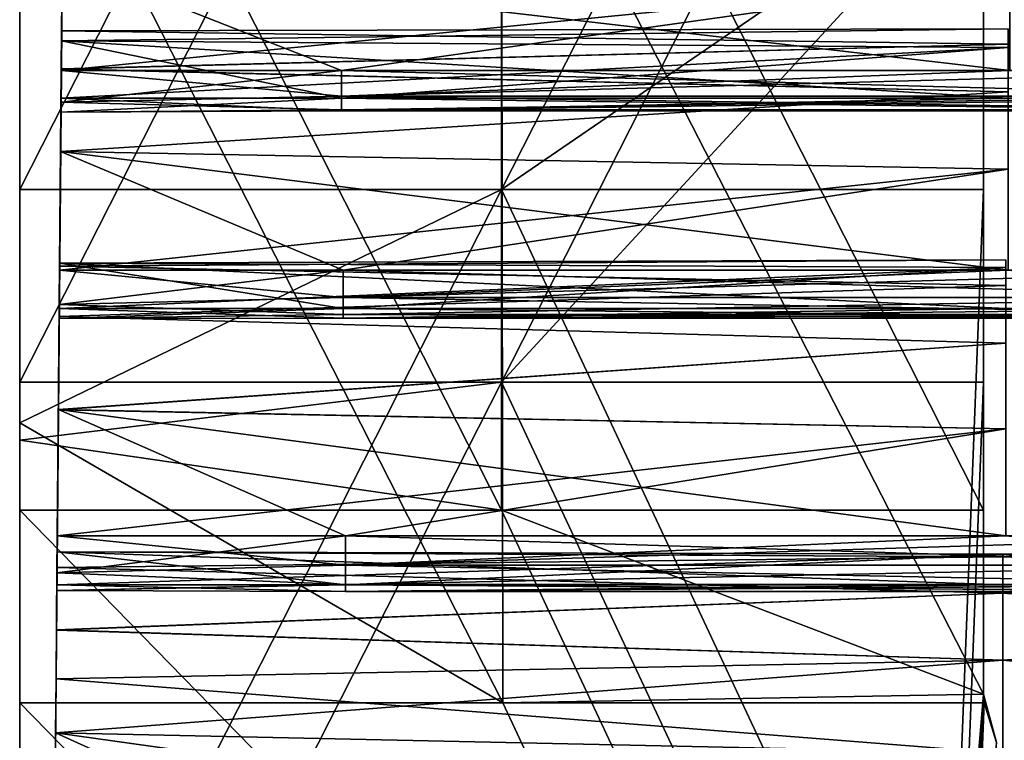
# Model space of a CAD drawing. Header units: millimetres. Extents: x -125 to 125, y -5 to 106.
# Tile 24 of 206: x -125 to -114.79, y 42.52 to 50. Entities that reach past the tile are written whole.
import ezdxf

# ---------------------------------------------------------------- set-up
doc = ezdxf.new("R2010")
doc.units = ezdxf.units.MM
doc.header["$LTSCALE"] = 65.185185
for name, color, linetype in [('106', 7, 'CONTINUOUS'), ('114', 7, 'CONTINUOUS'), ('115', 7, 'CONTINUOUS'), ('116', 7, 'CONTINUOUS'), ('117', 7, 'CONTINUOUS'), ('118', 7, 'CONTINUOUS'), ('119', 7, 'CONTINUOUS'), ('120', 7, 'CONTINUOUS'), ('128', 7, 'CONTINUOUS'), ('129', 7, 'CONTINUOUS'), ('130', 7, 'CONTINUOUS'), ('131', 7, 'CONTINUOUS'), ('132', 7, 'CONTINUOUS'), ('133', 7, 'CONTINUOUS'), ('134', 7, 'CONTINUOUS'), ('240', 7, 'CONTINUOUS'), ('244', 7, 'CONTINUOUS'), ('248', 7, 'CONTINUOUS'), ('250', 7, 'CONTINUOUS'), ('254', 7, 'CONTINUOUS'), ('272', 7, 'CONTINUOUS'), ('273', 7, 'CONTINUOUS'), ('274', 7, 'CONTINUOUS'), ('279', 7, 'CONTINUOUS')]:
    doc.layers.add(name, color=color, linetype=linetype)

msp = doc.modelspace()

# ---------------------------------------------------------------- linework, layer by layer
at = {"layer": '106', "linetype": 'CONTINUOUS'}
for points in [[(-124.538, 52.937, 0.794), (-124.623, 43.16, 4.798), (-124.542, 52.44, 2.299), (-124.538, 52.937, 0.794)], [(-124.538, 52.937, -0.791), (-124.623, 43.16, 4.798), (-124.538, 52.937, 0.794), (-124.538, 52.937, -0.791)], [(-124.542, 52.44, -2.298), (-124.623, 43.16, 4.798), (-124.538, 52.937, -0.791), (-124.542, 52.44, -2.298)], [(-124.544, 52.272, 6.29), (-124.623, 43.16, 14.393), (-124.541, 52.641, 7.834), (-124.544, 52.272, 6.29)], [(-124.541, 52.641, 7.834), (-124.623, 43.16, 14.393), (-124.542, 52.507, 9.413), (-124.541, 52.641, 7.834)], [(-124.541, 52.64, -7.83), (-124.623, 43.16, -4.797), (-124.544, 52.272, -6.289), (-124.541, 52.64, -7.83)], [(-124.542, 52.508, -9.41), (-124.623, 43.16, -4.797), (-124.541, 52.64, -7.83), (-124.542, 52.508, -9.41)], [(-124.547, 51.886, -10.87), (-124.623, 43.16, -4.797), (-124.542, 52.508, -9.41), (-124.547, 51.886, -10.87)], [(-124.542, 52.507, 9.413), (-124.623, 43.16, 14.393), (-124.547, 51.886, 10.871), (-124.542, 52.507, 9.413)], [(-124.542, 52.44, 2.299), (-124.623, 43.16, 4.798), (-124.551, 51.498, 3.573), (-124.542, 52.44, 2.299)], [(-124.551, 51.498, -3.573), (-124.623, 43.16, 4.798), (-124.542, 52.44, -2.298), (-124.551, 51.498, -3.573)], [(-124.544, 52.272, -6.289), (-124.623, 43.16, -4.797), (-124.551, 51.44, -4.941), (-124.544, 52.272, -6.289)], [(-124.551, 51.44, 4.941), (-124.623, 43.16, 14.393), (-124.544, 52.272, 6.29), (-124.551, 51.44, 4.941)], [(-124.556, 50.84, -12.061), (-124.623, 43.16, -4.797), (-124.547, 51.886, -10.87), (-124.556, 50.84, -12.061)], [(-124.547, 51.886, 10.871), (-124.623, 43.16, 14.393), (-124.556, 50.84, 12.061), (-124.547, 51.886, 10.871)], [(-124.55, 51.62, -16.399), (-124.623, 43.16, -14.392), (-124.552, 51.383, -14.832), (-124.55, 51.62, -16.399)], [(-124.552, 51.355, -17.962), (-124.623, 43.16, -14.392), (-124.55, 51.62, -16.399), (-124.552, 51.355, -17.962)], [(-124.55, 51.62, 16.403), (-124.623, 43.16, 23.988), (-124.552, 51.354, 17.965), (-124.55, 51.62, 16.403)], [(-124.552, 51.383, 14.833), (-124.623, 43.16, 23.988), (-124.55, 51.62, 16.403), (-124.552, 51.383, 14.833)], [(-124.551, 51.498, 3.573), (-124.623, 43.16, 4.798), (-124.553, 51.24, 3.998), (-124.551, 51.498, 3.573)], [(-124.553, 51.24, -3.998), (-124.623, 43.16, 4.798), (-124.551, 51.498, -3.573), (-124.553, 51.24, -3.998)], [(-124.623, 43.16, 4.798), (-124.623, 43.16, 14.393), (-124.551, 51.44, 4.941), (-124.623, 43.16, 4.798)], [(-124.551, 51.44, -4.941), (-124.623, 43.16, -4.797), (-124.553, 51.219, -4.495), (-124.551, 51.44, -4.941)], [(-124.553, 51.219, 4.495), (-124.623, 43.16, 4.798), (-124.551, 51.44, 4.941), (-124.553, 51.219, 4.495)], [(-124.552, 51.383, -14.832), (-124.623, 43.16, -14.392), (-124.558, 50.668, -13.419), (-124.552, 51.383, -14.832)], [(-124.623, 43.16, 14.393), (-124.623, 43.16, 23.988), (-124.552, 51.383, 14.833), (-124.623, 43.16, 14.393)], [(-124.558, 50.668, 13.419), (-124.623, 43.16, 14.393), (-124.552, 51.383, 14.833), (-124.558, 50.668, 13.419)], [(-124.558, 50.613, -19.365), (-124.623, 43.16, -14.392), (-124.552, 51.355, -17.962), (-124.558, 50.613, -19.365)], [(-124.552, 51.354, 17.965), (-124.623, 43.16, 23.988), (-124.558, 50.613, 19.366), (-124.552, 51.354, 17.965)], [(-124.553, 51.219, -4.495), (-124.623, 43.16, 4.798), (-124.553, 51.24, -3.998), (-124.553, 51.219, -4.495)], [(-124.553, 51.24, 3.998), (-124.623, 43.16, 4.798), (-124.553, 51.219, 4.495), (-124.553, 51.24, 3.998)], [(-124.623, 43.16, -4.797), (-124.623, 43.16, 4.798), (-124.553, 51.219, -4.495), (-124.623, 43.16, -4.797)], [(-124.559, 50.547, -12.463), (-124.623, 43.16, -4.797), (-124.556, 50.84, -12.061), (-124.559, 50.547, -12.463)], [(-124.556, 50.84, 12.061), (-124.623, 43.16, 14.393), (-124.559, 50.547, 12.463), (-124.556, 50.84, 12.061)], [(-124.623, 43.16, -14.392), (-124.623, 43.16, -4.797), (-124.558, 50.668, -13.419), (-124.623, 43.16, -14.392)], [(-124.558, 50.668, -13.419), (-124.623, 43.16, -4.797), (-124.559, 50.485, -12.956), (-124.558, 50.668, -13.419)], [(-124.559, 50.485, 12.956), (-124.623, 43.16, 14.393), (-124.558, 50.668, 13.419), (-124.559, 50.485, 12.956)], [(-124.568, 49.471, -20.463), (-124.623, 43.16, -14.392), (-124.558, 50.613, -19.365), (-124.568, 49.471, -20.463)], [(-124.558, 50.613, 19.366), (-124.623, 43.16, 23.988), (-124.568, 49.471, 20.463), (-124.558, 50.613, 19.366)], [(-124.559, 50.485, -12.956), (-124.623, 43.16, -4.797), (-124.559, 50.547, -12.463), (-124.559, 50.485, -12.956)], [(-124.559, 50.547, 12.463), (-124.623, 43.16, 14.393), (-124.559, 50.485, 12.956), (-124.559, 50.547, 12.463)], [(-124.568, 49.489, -26.387), (-124.623, 43.16, -23.987), (-124.565, 49.884, -24.852), (-124.568, 49.489, -26.387)], [(-124.565, 49.884, -24.852), (-124.623, 43.16, -23.987), (-124.566, 49.779, -23.271), (-124.565, 49.884, -24.852)], [(-124.565, 49.884, 24.855), (-124.623, 43.16, 33.582), (-124.589, 47.045, 29.069), (-124.565, 49.884, 24.855)], [(-124.566, 49.779, 23.272), (-124.623, 43.16, 23.988), (-124.565, 49.884, 24.855), (-124.566, 49.779, 23.272)], [(-124.623, 43.16, 23.988), (-124.623, 43.16, 33.582), (-124.565, 49.884, 24.855), (-124.623, 43.16, 23.988)], [(-124.568, 49.487, 26.39), (-124.565, 49.884, 24.855), (-124.589, 47.045, 29.069), (-124.568, 49.487, 26.39)], [(-124.623, 43.16, -23.987), (-124.623, 43.16, -14.392), (-124.566, 49.779, -23.271), (-124.623, 43.16, -23.987)], [(-124.566, 49.779, -23.271), (-124.623, 43.16, -14.392), (-124.571, 49.185, -21.802), (-124.566, 49.779, -23.271)], [(-124.571, 49.185, 21.802), (-124.623, 43.16, 23.988), (-124.566, 49.779, 23.272), (-124.571, 49.185, 21.802)], [(-124.576, 48.631, -27.723), (-124.623, 43.16, -23.987), (-124.568, 49.489, -26.387), (-124.576, 48.631, -27.723)], [(-124.571, 49.145, -20.84), (-124.623, 43.16, -14.392), (-124.568, 49.471, -20.463), (-124.571, 49.145, -20.84)], [(-124.568, 49.471, 20.463), (-124.623, 43.16, 23.988), (-124.571, 49.145, 20.84), (-124.568, 49.471, 20.463)], [(-124.586, 47.4, 28.721), (-124.568, 49.487, 26.39), (-124.589, 47.045, 29.069), (-124.586, 47.4, 28.721)], [(-124.576, 48.631, 27.723), (-124.568, 49.487, 26.39), (-124.586, 47.4, 28.721), (-124.576, 48.631, 27.723)], [(-124.571, 49.185, -21.802), (-124.623, 43.16, -14.392), (-124.572, 49.042, -21.326), (-124.571, 49.185, -21.802)], [(-124.572, 49.042, 21.326), (-124.623, 43.16, 23.988), (-124.571, 49.185, 21.802), (-124.572, 49.042, 21.326)], [(-124.572, 49.042, -21.326), (-124.623, 43.16, -14.392), (-124.571, 49.145, -20.84), (-124.572, 49.042, -21.326)], [(-124.571, 49.145, 20.84), (-124.623, 43.16, 23.988), (-124.572, 49.042, 21.326), (-124.571, 49.145, 20.84)], [(-124.586, 47.4, -28.721), (-124.623, 43.16, -23.987), (-124.576, 48.631, -27.723), (-124.586, 47.4, -28.721)], [(-124.586, 47.443, -33.129), (-124.623, 43.16, -23.987), (-124.586, 47.472, -31.545), (-124.586, 47.443, -33.129)], [(-124.586, 47.472, -31.545), (-124.623, 43.16, -23.987), (-124.59, 47.003, -30.031), (-124.586, 47.472, -31.545)], [(-124.59, 47.003, 30.031), (-124.623, 43.16, 33.582), (-124.586, 47.472, 31.546), (-124.59, 47.003, 30.031)], [(-124.586, 47.472, 31.546), (-124.623, 43.16, 33.582), (-124.586, 47.443, 33.133), (-124.586, 47.472, 31.546)], [(-124.591, 46.92, -34.626), (-124.623, 43.16, -33.582), (-124.586, 47.443, -33.129), (-124.591, 46.92, -34.626)], [(-124.623, 43.16, -33.582), (-124.623, 43.16, -23.987), (-124.586, 47.443, -33.129), (-124.623, 43.16, -33.582)], [(-124.586, 47.443, 33.133), (-124.623, 43.16, 33.582), (-124.591, 46.919, 34.628), (-124.586, 47.443, 33.133)], [(-124.589, 47.045, -29.069), (-124.623, 43.16, -23.987), (-124.586, 47.4, -28.721), (-124.589, 47.045, -29.069)], [(-124.591, 46.9, -29.545), (-124.623, 43.16, -23.987), (-124.589, 47.045, -29.069), (-124.591, 46.9, -29.545)], [(-124.589, 47.045, 29.069), (-124.623, 43.16, 33.582), (-124.591, 46.9, 29.545), (-124.589, 47.045, 29.069)], [(-124.59, 47.003, -30.031), (-124.623, 43.16, -23.987), (-124.591, 46.9, -29.545), (-124.59, 47.003, -30.031)], [(-124.591, 46.9, 29.545), (-124.623, 43.16, 33.582), (-124.59, 47.003, 30.031), (-124.591, 46.9, 29.545)], [(-124.599, 45.954, -35.884), (-124.623, 43.16, -33.582), (-124.591, 46.92, -34.626), (-124.599, 45.954, -35.884)], [(-124.591, 46.919, 34.628), (-124.623, 43.16, 33.582), (-124.614, 44.26, 37.093), (-124.591, 46.919, 34.628)], [(-124.61, 44.643, 36.776), (-124.591, 46.919, 34.628), (-124.614, 44.26, 37.093), (-124.61, 44.643, 36.776)], [(-124.599, 45.953, 35.885), (-124.591, 46.919, 34.628), (-124.61, 44.643, 36.776), (-124.599, 45.953, 35.885)], [(-124.61, 44.643, -36.776), (-124.623, 43.16, -33.582), (-124.599, 45.954, -35.884), (-124.61, 44.643, -36.776)], [(-124.614, 44.26, -37.093), (-124.623, 43.16, -33.582), (-124.61, 44.643, -36.776), (-124.614, 44.26, -37.093)], [(-124.612, 44.477, 39.596), (-124.623, 43.161, 43.27), (-124.613, 44.315, 41.175), (-124.612, 44.477, 39.596)], [(-124.615, 44.137, 38.048), (-124.623, 43.161, 43.27), (-124.612, 44.477, 39.596), (-124.615, 44.137, 38.048)], [(-124.612, 44.477, -39.595), (-124.613, 44.316, -41.172), (-124.615, 44.137, -38.048), (-124.612, 44.477, -39.595)], [(-124.613, 44.316, -41.172), (-124.623, 43.16, -33.582), (-124.615, 44.137, -38.048), (-124.613, 44.316, -41.172)], [(-124.619, 43.669, -42.619), (-124.623, 43.16, -33.582), (-124.613, 44.316, -41.172), (-124.619, 43.669, -42.619)], [(-124.613, 44.315, 41.175), (-124.623, 43.161, 43.27), (-124.619, 43.667, 42.622), (-124.613, 44.315, 41.175)], [(-124.614, 44.26, 37.093), (-124.623, 43.16, 33.582), (-124.615, 44.076, 37.555), (-124.614, 44.26, 37.093)], [(-124.615, 44.076, -37.554), (-124.623, 43.16, -33.582), (-124.614, 44.26, -37.093), (-124.615, 44.076, -37.554)], [(-124.615, 44.076, 37.555), (-124.623, 43.161, 43.27), (-124.615, 44.137, 38.048), (-124.615, 44.076, 37.555)], [(-124.615, 44.137, -38.048), (-124.623, 43.16, -33.582), (-124.615, 44.076, -37.554), (-124.615, 44.137, -38.048)], [(-124.623, 43.16, 33.582), (-124.623, 43.161, 43.27), (-124.615, 44.076, 37.555), (-124.623, 43.16, 33.582)], [(-124.623, 43.161, -43.27), (-124.623, 43.16, -33.582), (-124.619, 43.669, -42.619), (-124.623, 43.161, -43.27)], [(-124.709, 33.311, 49.709), (-124.623, 43.161, 43.27), (-124.709, 33.311, 40.671), (-124.709, 33.311, 49.709)], [(-124.64, 41.219, 44.571), (-124.623, 43.161, 43.27), (-124.709, 33.311, 49.709), (-124.64, 41.219, 44.571)], [(-124.623, 43.161, -43.27), (-124.628, 42.6, -43.792), (-124.709, 33.311, -40.671), (-124.623, 43.161, -43.27)], [(-124.623, 43.16, -33.582), (-124.623, 43.161, -43.27), (-124.709, 33.311, -40.671), (-124.623, 43.16, -33.582)], [(-124.623, 43.161, 43.27), (-124.623, 43.16, 33.582), (-124.709, 33.311, 40.671), (-124.623, 43.161, 43.27)], [(-124.623, 43.16, -14.392), (-124.623, 43.16, -23.987), (-124.709, 33.311, -22.595), (-124.623, 43.16, -14.392)], [(-124.709, 33.311, 13.557), (-124.623, 43.16, 4.798), (-124.709, 33.311, 4.519), (-124.709, 33.311, 13.557)], [(-124.709, 33.311, -22.595), (-124.623, 43.16, -23.987), (-124.709, 33.311, -31.633), (-124.709, 33.311, -22.595)], [(-124.623, 43.16, -23.987), (-124.623, 43.16, -33.582), (-124.709, 33.311, -31.633), (-124.623, 43.16, -23.987)], [(-124.709, 33.311, -31.633), (-124.623, 43.16, -33.582), (-124.709, 33.311, -40.671), (-124.709, 33.311, -31.633)], [(-124.709, 33.311, -13.557), (-124.623, 43.16, -14.392), (-124.709, 33.311, -22.595), (-124.709, 33.311, -13.557)], [(-124.623, 43.16, -4.797), (-124.623, 43.16, -14.392), (-124.709, 33.311, -13.557), (-124.623, 43.16, -4.797)], [(-124.623, 43.16, 14.393), (-124.623, 43.16, 4.798), (-124.709, 33.311, 13.557), (-124.623, 43.16, 14.393)], [(-124.709, 33.311, -4.519), (-124.623, 43.16, -4.797), (-124.709, 33.311, -13.557), (-124.709, 33.311, -4.519)], [(-124.709, 33.311, 4.519), (-124.623, 43.16, -4.797), (-124.709, 33.311, -4.519), (-124.709, 33.311, 4.519)], [(-124.623, 43.16, 4.798), (-124.623, 43.16, -4.797), (-124.709, 33.311, 4.519), (-124.623, 43.16, 4.798)], [(-124.709, 33.311, 31.633), (-124.623, 43.16, 23.988), (-124.709, 33.311, 22.595), (-124.709, 33.311, 31.633)], [(-124.709, 33.311, 40.671), (-124.623, 43.16, 33.582), (-124.709, 33.311, 31.633), (-124.709, 33.311, 40.671)], [(-124.623, 43.16, 23.988), (-124.623, 43.16, 14.393), (-124.709, 33.311, 22.595), (-124.623, 43.16, 23.988)], [(-124.709, 33.311, 22.595), (-124.623, 43.16, 14.393), (-124.709, 33.311, 13.557), (-124.709, 33.311, 22.595)], [(-124.623, 43.16, 33.582), (-124.623, 43.16, 23.988), (-124.709, 33.311, 31.633), (-124.623, 43.16, 33.582)], [(-124.628, 42.599, 43.793), (-124.623, 43.161, 43.27), (-124.64, 41.219, 44.571), (-124.628, 42.599, 43.793)], [(-124.628, 42.6, -43.792), (-124.64, 41.219, -44.571), (-124.709, 33.311, -40.671), (-124.628, 42.6, -43.792)]]:
    msp.add_3dface(points, dxfattribs=at)
at = {"layer": '114', "linetype": 'CONTINUOUS'}
for points in [[(-124.615, 44.137, 38.048), (-124.612, 44.477, 39.596), (-121.619, 44.137, 38.048), (-124.615, 44.137, 38.048)], [(-124.612, 44.477, 39.596), (-124.613, 44.315, 41.175), (-114.8, 44.425, 40.655), (-124.612, 44.477, 39.596)], [(-124.612, 44.477, 39.596), (-114.8, 44.425, 40.655), (-114.8, 44.455, 39.332), (-124.612, 44.477, 39.596)], [(-124.612, 44.477, 39.596), (-114.8, 44.455, 39.332), (-114.8, 44.137, 38.048), (-124.612, 44.477, 39.596)], [(-124.612, 44.477, 39.596), (-114.8, 44.137, 38.048), (-121.619, 44.137, 38.048), (-124.612, 44.477, 39.596)], [(-114.8, 44.455, 39.332), (-111.769, 44.137, 38.048), (-114.8, 44.137, 38.048), (-114.8, 44.455, 39.332)], [(-104.951, 44.425, 40.655), (-104.951, 44.455, 39.332), (-114.8, 44.425, 40.655), (-104.951, 44.425, 40.655)], [(-104.951, 44.137, 38.048), (-111.769, 44.137, 38.048), (-114.8, 44.455, 39.332), (-104.951, 44.137, 38.048)], [(-114.8, 44.425, 40.655), (-104.951, 44.455, 39.332), (-114.8, 44.455, 39.332), (-114.8, 44.425, 40.655)], [(-104.951, 44.455, 39.332), (-104.951, 44.137, 38.048), (-114.8, 44.455, 39.332), (-104.951, 44.455, 39.332)], [(-124.613, 44.315, 41.175), (-114.8, 44.049, 41.923), (-114.8, 44.425, 40.655), (-124.613, 44.315, 41.175)], [(-104.951, 44.049, 41.923), (-104.951, 44.425, 40.655), (-114.8, 44.049, 41.923), (-104.951, 44.049, 41.923)], [(-114.8, 44.049, 41.923), (-104.951, 44.425, 40.655), (-114.8, 44.425, 40.655), (-114.8, 44.049, 41.923)], [(-124.613, 44.315, 41.175), (-124.619, 43.667, 42.622), (-114.8, 44.049, 41.923), (-124.613, 44.315, 41.175)], [(-124.619, 43.667, 42.622), (-114.8, 43.354, 43.048), (-114.8, 44.049, 41.923), (-124.619, 43.667, 42.622)], [(-114.8, 43.354, 43.048), (-104.951, 44.049, 41.923), (-114.8, 44.049, 41.923), (-114.8, 43.354, 43.048)], [(-104.951, 43.354, 43.048), (-104.951, 44.049, 41.923), (-114.8, 43.354, 43.048), (-104.951, 43.354, 43.048)], [(-124.619, 43.667, 42.622), (-124.623, 43.161, 43.27), (-114.8, 43.354, 43.048), (-124.619, 43.667, 42.622)], [(-124.623, 43.161, 43.27), (-124.628, 42.599, 43.793), (-114.8, 43.354, 43.048), (-124.623, 43.161, 43.27)], [(-124.628, 42.599, 43.793), (-114.8, 42.388, 43.952), (-114.8, 43.354, 43.048), (-124.628, 42.599, 43.793)], [(-114.8, 42.388, 43.952), (-104.951, 43.354, 43.048), (-114.8, 43.354, 43.048), (-114.8, 42.388, 43.952)], [(-104.951, 42.388, 43.952), (-104.951, 43.354, 43.048), (-114.8, 42.388, 43.952), (-104.951, 42.388, 43.952)], [(-124.628, 42.599, 43.793), (-124.64, 41.219, 44.571), (-114.8, 42.388, 43.952), (-124.628, 42.599, 43.793)]]:
    msp.add_3dface(points, dxfattribs=at)
at = {"layer": '115', "linetype": 'CONTINUOUS'}
for points in [[(-124.61, 44.643, 36.776), (-124.614, 44.26, 37.093), (-121.619, 44.643, 36.776), (-124.61, 44.643, 36.776)], [(-124.614, 44.26, 37.093), (-121.619, 44.34, 36.996), (-121.619, 44.643, 36.776), (-124.614, 44.26, 37.093)], [(-111.769, 44.643, 36.776), (-114.77, 44.643, 36.776), (-121.619, 44.34, 36.996), (-111.769, 44.643, 36.776)], [(-111.769, 44.34, 36.996), (-111.769, 44.643, 36.776), (-121.619, 44.34, 36.996), (-111.769, 44.34, 36.996)], [(-121.619, 44.34, 36.996), (-114.77, 44.643, 36.776), (-121.619, 44.643, 36.776), (-121.619, 44.34, 36.996)], [(-124.614, 44.26, 37.093), (-121.619, 44.139, 37.312), (-121.619, 44.34, 36.996), (-124.614, 44.26, 37.093)], [(-111.769, 44.139, 37.312), (-111.769, 44.34, 36.996), (-121.619, 44.139, 37.312), (-111.769, 44.139, 37.312)], [(-121.619, 44.139, 37.312), (-111.769, 44.34, 36.996), (-121.619, 44.34, 36.996), (-121.619, 44.139, 37.312)], [(-124.614, 44.26, 37.093), (-124.615, 44.076, 37.555), (-121.619, 44.139, 37.312), (-124.614, 44.26, 37.093)], [(-124.615, 44.076, 37.555), (-121.619, 44.068, 37.68), (-121.619, 44.139, 37.312), (-124.615, 44.076, 37.555)], [(-124.615, 44.137, 38.048), (-121.619, 44.137, 38.048), (-121.619, 44.068, 37.68), (-124.615, 44.137, 38.048)], [(-124.615, 44.076, 37.555), (-124.615, 44.137, 38.048), (-121.619, 44.068, 37.68), (-124.615, 44.076, 37.555)], [(-121.619, 44.068, 37.68), (-111.769, 44.139, 37.312), (-121.619, 44.139, 37.312), (-121.619, 44.068, 37.68)], [(-111.769, 44.068, 37.68), (-111.769, 44.139, 37.312), (-121.619, 44.068, 37.68), (-111.769, 44.068, 37.68)], [(-121.619, 44.137, 38.048), (-114.8, 44.137, 38.048), (-111.769, 44.068, 37.68), (-121.619, 44.137, 38.048)], [(-121.619, 44.137, 38.048), (-111.769, 44.068, 37.68), (-121.619, 44.068, 37.68), (-121.619, 44.137, 38.048)], [(-114.8, 44.137, 38.048), (-111.769, 44.137, 38.048), (-111.769, 44.068, 37.68), (-114.8, 44.137, 38.048)]]:
    msp.add_3dface(points, dxfattribs=at)
at = {"layer": '116', "linetype": 'CONTINUOUS'}
for points in [[(-124.586, 47.443, 33.133), (-114.77, 47.241, 33.9), (-114.77, 47.509, 32.604), (-124.586, 47.443, 33.133)], [(-124.586, 47.472, 31.546), (-114.77, 47.509, 32.604), (-114.77, 47.428, 31.284), (-124.586, 47.472, 31.546)], [(-124.586, 47.472, 31.546), (-124.586, 47.443, 33.133), (-114.77, 47.509, 32.604), (-124.586, 47.472, 31.546)], [(-124.586, 47.443, 33.133), (-124.591, 46.919, 34.628), (-114.77, 47.241, 33.9), (-124.586, 47.443, 33.133)], [(-124.59, 47.003, 30.031), (-124.586, 47.472, 31.546), (-121.644, 47.003, 30.031), (-124.59, 47.003, 30.031)], [(-124.586, 47.472, 31.546), (-114.77, 47.003, 30.031), (-121.644, 47.003, 30.031), (-124.586, 47.472, 31.546)], [(-124.586, 47.472, 31.546), (-114.77, 47.428, 31.284), (-114.77, 47.003, 30.031), (-124.586, 47.472, 31.546)], [(-124.591, 46.919, 34.628), (-114.77, 46.643, 35.08), (-114.77, 47.241, 33.9), (-124.591, 46.919, 34.628)], [(-124.591, 46.919, 34.628), (-124.599, 45.953, 35.885), (-114.77, 46.643, 35.08), (-124.591, 46.919, 34.628)], [(-124.599, 45.953, 35.885), (-114.77, 45.756, 36.061), (-114.77, 46.643, 35.08), (-124.599, 45.953, 35.885)], [(-124.599, 45.953, 35.885), (-124.61, 44.643, 36.776), (-114.77, 45.756, 36.061), (-124.599, 45.953, 35.885)], [(-124.61, 44.643, 36.776), (-121.619, 44.643, 36.776), (-114.77, 45.756, 36.061), (-124.61, 44.643, 36.776)], [(-121.619, 44.643, 36.776), (-114.77, 44.643, 36.776), (-114.77, 45.756, 36.061), (-121.619, 44.643, 36.776)]]:
    msp.add_3dface(points, dxfattribs=at)
at = {"layer": '117', "linetype": 'CONTINUOUS'}
for points in [[(-124.586, 47.4, 28.721), (-124.589, 47.045, 29.069), (-121.644, 47.4, 28.721), (-124.586, 47.4, 28.721)], [(-124.589, 47.045, 29.069), (-121.644, 47.116, 28.966), (-121.644, 47.4, 28.721), (-124.589, 47.045, 29.069)], [(-121.644, 47.116, 28.966), (-114.746, 47.4, 28.721), (-121.644, 47.4, 28.721), (-121.644, 47.116, 28.966)], [(-111.794, 47.4, 28.721), (-114.746, 47.4, 28.721), (-121.644, 47.116, 28.966), (-111.794, 47.4, 28.721)], [(-111.794, 47.116, 28.966), (-111.794, 47.4, 28.721), (-121.644, 47.116, 28.966), (-111.794, 47.116, 28.966)], [(-124.589, 47.045, 29.069), (-121.644, 46.942, 29.298), (-121.644, 47.116, 28.966), (-124.589, 47.045, 29.069)], [(-121.644, 46.942, 29.298), (-111.794, 47.116, 28.966), (-121.644, 47.116, 28.966), (-121.644, 46.942, 29.298)], [(-111.794, 46.942, 29.298), (-111.794, 47.116, 28.966), (-121.644, 46.942, 29.298), (-111.794, 46.942, 29.298)], [(-124.589, 47.045, 29.069), (-124.591, 46.9, 29.545), (-121.644, 46.942, 29.298), (-124.589, 47.045, 29.069)], [(-124.591, 46.9, 29.545), (-124.59, 47.003, 30.031), (-121.644, 46.903, 29.67), (-124.591, 46.9, 29.545)], [(-124.59, 47.003, 30.031), (-121.644, 47.003, 30.031), (-121.644, 46.903, 29.67), (-124.59, 47.003, 30.031)], [(-121.644, 47.003, 30.031), (-111.794, 46.903, 29.67), (-121.644, 46.903, 29.67), (-121.644, 47.003, 30.031)], [(-121.644, 47.003, 30.031), (-114.77, 47.003, 30.031), (-111.794, 46.903, 29.67), (-121.644, 47.003, 30.031)], [(-124.591, 46.9, 29.545), (-121.644, 46.903, 29.67), (-121.644, 46.942, 29.298), (-124.591, 46.9, 29.545)], [(-121.644, 46.903, 29.67), (-111.794, 46.942, 29.298), (-121.644, 46.942, 29.298), (-121.644, 46.903, 29.67)], [(-111.794, 46.903, 29.67), (-111.794, 46.942, 29.298), (-121.644, 46.903, 29.67), (-111.794, 46.903, 29.67)]]:
    msp.add_3dface(points, dxfattribs=at)
at = {"layer": '118', "linetype": 'CONTINUOUS'}
for points in [[(-124.565, 49.884, 24.855), (-124.568, 49.487, 26.39), (-114.746, 49.747, 25.637), (-124.565, 49.884, 24.855)], [(-124.566, 49.779, 23.272), (-124.565, 49.884, 24.855), (-114.746, 49.905, 24.324), (-124.566, 49.779, 23.272)], [(-124.566, 49.779, 23.272), (-114.746, 49.905, 24.324), (-114.746, 49.713, 23.015), (-124.566, 49.779, 23.272)], [(-124.565, 49.884, 24.855), (-114.746, 49.747, 25.637), (-114.746, 49.905, 24.324), (-124.565, 49.884, 24.855)], [(-124.571, 49.185, 21.802), (-124.566, 49.779, 23.272), (-121.663, 49.185, 21.802), (-124.571, 49.185, 21.802)], [(-124.568, 49.487, 26.39), (-114.746, 49.25, 26.863), (-114.746, 49.747, 25.637), (-124.568, 49.487, 26.39)], [(-124.566, 49.779, 23.272), (-114.746, 49.185, 21.802), (-121.663, 49.185, 21.802), (-124.566, 49.779, 23.272)], [(-124.566, 49.779, 23.272), (-114.746, 49.713, 23.015), (-114.746, 49.185, 21.802), (-124.566, 49.779, 23.272)], [(-124.568, 49.487, 26.39), (-124.576, 48.631, 27.723), (-114.746, 49.25, 26.863), (-124.568, 49.487, 26.39)], [(-124.576, 48.631, 27.723), (-114.746, 48.449, 27.916), (-114.746, 49.25, 26.863), (-124.576, 48.631, 27.723)], [(-124.576, 48.631, 27.723), (-124.586, 47.4, 28.721), (-114.746, 48.449, 27.916), (-124.576, 48.631, 27.723)], [(-124.586, 47.4, 28.721), (-121.644, 47.4, 28.721), (-114.746, 48.449, 27.916), (-124.586, 47.4, 28.721)], [(-121.644, 47.4, 28.721), (-114.746, 47.4, 28.721), (-114.746, 48.449, 27.916), (-121.644, 47.4, 28.721)]]:
    msp.add_3dface(points, dxfattribs=at)
at = {"layer": '119', "linetype": 'CONTINUOUS'}
for points in [[(-124.571, 49.145, 20.84), (-121.663, 49.208, 20.731), (-121.663, 49.471, 20.463), (-124.571, 49.145, 20.84)], [(-124.568, 49.471, 20.463), (-124.571, 49.145, 20.84), (-121.663, 49.471, 20.463), (-124.568, 49.471, 20.463)], [(-111.813, 49.208, 20.731), (-111.813, 49.471, 20.463), (-121.663, 49.208, 20.731), (-111.813, 49.208, 20.731)], [(-111.813, 49.471, 20.463), (-114.728, 49.471, 20.463), (-121.663, 49.208, 20.731), (-111.813, 49.471, 20.463)], [(-121.663, 49.208, 20.731), (-114.728, 49.471, 20.463), (-121.663, 49.471, 20.463), (-121.663, 49.208, 20.731)], [(-124.572, 49.042, 21.326), (-124.571, 49.185, 21.802), (-121.663, 49.055, 21.451), (-124.572, 49.042, 21.326)], [(-124.571, 49.145, 20.84), (-124.572, 49.042, 21.326), (-121.663, 49.063, 21.076), (-124.571, 49.145, 20.84)], [(-124.571, 49.145, 20.84), (-121.663, 49.063, 21.076), (-121.663, 49.208, 20.731), (-124.571, 49.145, 20.84)], [(-124.571, 49.185, 21.802), (-121.663, 49.185, 21.802), (-121.663, 49.055, 21.451), (-124.571, 49.185, 21.802)], [(-111.813, 49.063, 21.076), (-111.813, 49.208, 20.731), (-121.663, 49.063, 21.076), (-111.813, 49.063, 21.076)], [(-121.663, 49.063, 21.076), (-111.813, 49.208, 20.731), (-121.663, 49.208, 20.731), (-121.663, 49.063, 21.076)], [(-121.663, 49.185, 21.802), (-114.746, 49.185, 21.802), (-111.813, 49.055, 21.451), (-121.663, 49.185, 21.802)], [(-121.663, 49.185, 21.802), (-111.813, 49.055, 21.451), (-121.663, 49.055, 21.451), (-121.663, 49.185, 21.802)], [(-124.572, 49.042, 21.326), (-121.663, 49.055, 21.451), (-121.663, 49.063, 21.076), (-124.572, 49.042, 21.326)], [(-111.813, 49.055, 21.451), (-111.813, 49.063, 21.076), (-121.663, 49.055, 21.451), (-111.813, 49.055, 21.451)], [(-121.663, 49.055, 21.451), (-111.813, 49.063, 21.076), (-121.663, 49.063, 21.076), (-121.663, 49.055, 21.451)]]:
    msp.add_3dface(points, dxfattribs=at)
at = {"layer": '120', "linetype": 'CONTINUOUS'}
for points in [[(-124.558, 50.613, 19.366), (-124.568, 49.471, 20.463), (-114.728, 50.448, 19.572), (-124.558, 50.613, 19.366)], [(-124.568, 49.471, 20.463), (-121.663, 49.471, 20.463), (-114.728, 50.448, 19.572), (-124.568, 49.471, 20.463)], [(-121.663, 49.471, 20.463), (-114.728, 49.471, 20.463), (-114.728, 50.448, 19.572), (-121.663, 49.471, 20.463)]]:
    msp.add_3dface(points, dxfattribs=at)
at = {"layer": '128', "linetype": 'CONTINUOUS'}
for points in [[(-124.568, 49.471, -20.463), (-124.558, 50.613, -19.365), (-121.663, 49.471, -20.463), (-124.568, 49.471, -20.463)], [(-124.558, 50.613, -19.365), (-114.728, 49.471, -20.463), (-121.663, 49.471, -20.463), (-124.558, 50.613, -19.365)], [(-124.558, 50.613, -19.365), (-114.728, 50.448, -19.572), (-114.728, 49.471, -20.463), (-124.558, 50.613, -19.365)]]:
    msp.add_3dface(points, dxfattribs=at)
at = {"layer": '129', "linetype": 'CONTINUOUS'}
for points in [[(-124.571, 49.145, -20.84), (-124.568, 49.471, -20.463), (-121.663, 49.208, -20.731), (-124.571, 49.145, -20.84)], [(-124.568, 49.471, -20.463), (-121.663, 49.471, -20.463), (-121.663, 49.208, -20.731), (-124.568, 49.471, -20.463)], [(-121.663, 49.471, -20.463), (-114.728, 49.471, -20.463), (-111.813, 49.208, -20.731), (-121.663, 49.471, -20.463)], [(-121.663, 49.471, -20.463), (-111.813, 49.208, -20.731), (-121.663, 49.208, -20.731), (-121.663, 49.471, -20.463)], [(-124.572, 49.042, -21.326), (-121.663, 49.055, -21.451), (-121.663, 49.185, -21.802), (-124.572, 49.042, -21.326)], [(-124.571, 49.185, -21.802), (-124.572, 49.042, -21.326), (-121.663, 49.185, -21.802), (-124.571, 49.185, -21.802)], [(-124.572, 49.042, -21.326), (-124.571, 49.145, -20.84), (-121.663, 49.063, -21.076), (-124.572, 49.042, -21.326)], [(-124.571, 49.145, -20.84), (-121.663, 49.208, -20.731), (-121.663, 49.063, -21.076), (-124.571, 49.145, -20.84)], [(-121.663, 49.208, -20.731), (-111.813, 49.063, -21.076), (-121.663, 49.063, -21.076), (-121.663, 49.208, -20.731)], [(-111.813, 49.208, -20.731), (-111.813, 49.063, -21.076), (-121.663, 49.208, -20.731), (-111.813, 49.208, -20.731)], [(-121.663, 49.055, -21.451), (-114.746, 49.185, -21.802), (-121.663, 49.185, -21.802), (-121.663, 49.055, -21.451)], [(-111.813, 49.185, -21.802), (-114.746, 49.185, -21.802), (-121.663, 49.055, -21.451), (-111.813, 49.185, -21.802)], [(-111.813, 49.055, -21.451), (-111.813, 49.185, -21.802), (-121.663, 49.055, -21.451), (-111.813, 49.055, -21.451)], [(-124.572, 49.042, -21.326), (-121.663, 49.063, -21.076), (-121.663, 49.055, -21.451), (-124.572, 49.042, -21.326)], [(-121.663, 49.063, -21.076), (-111.813, 49.055, -21.451), (-121.663, 49.055, -21.451), (-121.663, 49.063, -21.076)], [(-111.813, 49.063, -21.076), (-111.813, 49.055, -21.451), (-121.663, 49.063, -21.076), (-111.813, 49.063, -21.076)]]:
    msp.add_3dface(points, dxfattribs=at)
at = {"layer": '130', "linetype": 'CONTINUOUS'}
for points in [[(-124.568, 49.489, -26.387), (-124.565, 49.884, -24.852), (-114.746, 49.747, -25.637), (-124.568, 49.489, -26.387)], [(-124.566, 49.779, -23.271), (-114.746, 49.713, -23.015), (-114.746, 49.905, -24.324), (-124.566, 49.779, -23.271)], [(-124.565, 49.884, -24.852), (-124.566, 49.779, -23.271), (-114.746, 49.905, -24.324), (-124.565, 49.884, -24.852)], [(-124.565, 49.884, -24.852), (-114.746, 49.905, -24.324), (-114.746, 49.747, -25.637), (-124.565, 49.884, -24.852)], [(-124.566, 49.779, -23.271), (-124.571, 49.185, -21.802), (-114.746, 49.713, -23.015), (-124.566, 49.779, -23.271)], [(-124.568, 49.489, -26.387), (-114.746, 49.747, -25.637), (-114.746, 49.25, -26.863), (-124.568, 49.489, -26.387)], [(-124.571, 49.185, -21.802), (-121.663, 49.185, -21.802), (-114.746, 49.713, -23.015), (-124.571, 49.185, -21.802)], [(-121.663, 49.185, -21.802), (-114.746, 49.185, -21.802), (-114.746, 49.713, -23.015), (-121.663, 49.185, -21.802)], [(-124.576, 48.631, -27.723), (-124.568, 49.489, -26.387), (-114.746, 49.25, -26.863), (-124.576, 48.631, -27.723)], [(-124.576, 48.631, -27.723), (-114.746, 49.25, -26.863), (-114.746, 48.449, -27.916), (-124.576, 48.631, -27.723)], [(-124.586, 47.4, -28.721), (-124.576, 48.631, -27.723), (-121.644, 47.4, -28.721), (-124.586, 47.4, -28.721)], [(-124.576, 48.631, -27.723), (-114.746, 48.449, -27.916), (-114.746, 47.4, -28.721), (-124.576, 48.631, -27.723)], [(-124.576, 48.631, -27.723), (-114.746, 47.4, -28.721), (-121.644, 47.4, -28.721), (-124.576, 48.631, -27.723)]]:
    msp.add_3dface(points, dxfattribs=at)
at = {"layer": '131', "linetype": 'CONTINUOUS'}
for points in [[(-124.589, 47.045, -29.069), (-124.586, 47.4, -28.721), (-121.644, 47.116, -28.966), (-124.589, 47.045, -29.069)], [(-124.586, 47.4, -28.721), (-121.644, 47.4, -28.721), (-121.644, 47.116, -28.966), (-124.586, 47.4, -28.721)], [(-121.644, 47.4, -28.721), (-111.794, 47.116, -28.966), (-121.644, 47.116, -28.966), (-121.644, 47.4, -28.721)], [(-121.644, 47.4, -28.721), (-114.746, 47.4, -28.721), (-111.794, 47.116, -28.966), (-121.644, 47.4, -28.721)], [(-124.589, 47.045, -29.069), (-121.644, 47.116, -28.966), (-121.644, 46.942, -29.298), (-124.589, 47.045, -29.069)], [(-111.794, 47.116, -28.966), (-111.794, 46.942, -29.298), (-121.644, 47.116, -28.966), (-111.794, 47.116, -28.966)], [(-121.644, 47.116, -28.966), (-111.794, 46.942, -29.298), (-121.644, 46.942, -29.298), (-121.644, 47.116, -28.966)], [(-124.591, 46.9, -29.545), (-124.589, 47.045, -29.069), (-121.644, 46.942, -29.298), (-124.591, 46.9, -29.545)], [(-124.59, 47.003, -30.031), (-124.591, 46.9, -29.545), (-121.644, 47.003, -30.031), (-124.59, 47.003, -30.031)], [(-124.591, 46.9, -29.545), (-121.644, 46.903, -29.67), (-121.644, 47.003, -30.031), (-124.591, 46.9, -29.545)], [(-111.794, 46.903, -29.67), (-111.794, 47.003, -30.031), (-121.644, 46.903, -29.67), (-111.794, 46.903, -29.67)], [(-111.794, 47.003, -30.031), (-114.77, 47.003, -30.031), (-121.644, 46.903, -29.67), (-111.794, 47.003, -30.031)], [(-121.644, 46.903, -29.67), (-114.77, 47.003, -30.031), (-121.644, 47.003, -30.031), (-121.644, 46.903, -29.67)], [(-124.591, 46.9, -29.545), (-121.644, 46.942, -29.298), (-121.644, 46.903, -29.67), (-124.591, 46.9, -29.545)], [(-111.794, 46.942, -29.298), (-111.794, 46.903, -29.67), (-121.644, 46.942, -29.298), (-111.794, 46.942, -29.298)], [(-121.644, 46.942, -29.298), (-111.794, 46.903, -29.67), (-121.644, 46.903, -29.67), (-121.644, 46.942, -29.298)]]:
    msp.add_3dface(points, dxfattribs=at)
at = {"layer": '132', "linetype": 'CONTINUOUS'}
for points in [[(-124.586, 47.443, -33.129), (-124.586, 47.472, -31.545), (-114.77, 47.509, -32.604), (-124.586, 47.443, -33.129)], [(-124.586, 47.443, -33.129), (-114.77, 47.509, -32.604), (-114.77, 47.241, -33.9), (-124.586, 47.443, -33.129)], [(-124.586, 47.472, -31.545), (-114.77, 47.428, -31.284), (-114.77, 47.509, -32.604), (-124.586, 47.472, -31.545)], [(-124.591, 46.92, -34.626), (-124.586, 47.443, -33.129), (-114.77, 47.241, -33.9), (-124.591, 46.92, -34.626)], [(-124.586, 47.472, -31.545), (-124.59, 47.003, -30.031), (-114.77, 47.428, -31.284), (-124.586, 47.472, -31.545)], [(-124.59, 47.003, -30.031), (-121.644, 47.003, -30.031), (-114.77, 47.428, -31.284), (-124.59, 47.003, -30.031)], [(-121.644, 47.003, -30.031), (-114.77, 47.003, -30.031), (-114.77, 47.428, -31.284), (-121.644, 47.003, -30.031)], [(-124.591, 46.92, -34.626), (-114.77, 47.241, -33.9), (-114.77, 46.643, -35.08), (-124.591, 46.92, -34.626)], [(-124.599, 45.954, -35.884), (-124.591, 46.92, -34.626), (-114.77, 46.643, -35.08), (-124.599, 45.954, -35.884)], [(-124.599, 45.954, -35.884), (-114.77, 46.643, -35.08), (-114.77, 45.756, -36.061), (-124.599, 45.954, -35.884)], [(-124.61, 44.643, -36.776), (-124.599, 45.954, -35.884), (-121.619, 44.643, -36.776), (-124.61, 44.643, -36.776)], [(-124.599, 45.954, -35.884), (-114.77, 45.756, -36.061), (-114.77, 44.643, -36.776), (-124.599, 45.954, -35.884)], [(-124.599, 45.954, -35.884), (-114.77, 44.643, -36.776), (-121.619, 44.643, -36.776), (-124.599, 45.954, -35.884)]]:
    msp.add_3dface(points, dxfattribs=at)
at = {"layer": '133', "linetype": 'CONTINUOUS'}
for points in [[(-124.614, 44.26, -37.093), (-124.61, 44.643, -36.776), (-121.619, 44.34, -36.996), (-124.614, 44.26, -37.093)], [(-124.61, 44.643, -36.776), (-121.619, 44.643, -36.776), (-121.619, 44.34, -36.996), (-124.61, 44.643, -36.776)], [(-121.619, 44.643, -36.776), (-114.77, 44.643, -36.776), (-111.769, 44.34, -36.996), (-121.619, 44.643, -36.776)], [(-121.619, 44.643, -36.776), (-111.769, 44.34, -36.996), (-121.619, 44.34, -36.996), (-121.619, 44.643, -36.776)], [(-124.614, 44.26, -37.093), (-121.619, 44.34, -36.996), (-121.619, 44.139, -37.312), (-124.614, 44.26, -37.093)], [(-121.619, 44.34, -36.996), (-111.769, 44.139, -37.312), (-121.619, 44.139, -37.312), (-121.619, 44.34, -36.996)], [(-111.769, 44.34, -36.996), (-111.769, 44.139, -37.312), (-121.619, 44.34, -36.996), (-111.769, 44.34, -36.996)], [(-124.615, 44.076, -37.554), (-124.614, 44.26, -37.093), (-121.619, 44.139, -37.312), (-124.615, 44.076, -37.554)], [(-124.615, 44.076, -37.554), (-121.619, 44.139, -37.312), (-121.619, 44.068, -37.68), (-124.615, 44.076, -37.554)], [(-124.615, 44.137, -38.048), (-124.615, 44.076, -37.554), (-121.619, 44.137, -38.048), (-124.615, 44.137, -38.048)], [(-124.615, 44.076, -37.554), (-121.619, 44.068, -37.68), (-121.619, 44.137, -38.048), (-124.615, 44.076, -37.554)], [(-111.769, 44.139, -37.312), (-111.769, 44.068, -37.68), (-121.619, 44.139, -37.312), (-111.769, 44.139, -37.312)], [(-121.619, 44.139, -37.312), (-111.769, 44.068, -37.68), (-121.619, 44.068, -37.68), (-121.619, 44.139, -37.312)], [(-111.769, 44.068, -37.68), (-111.769, 44.137, -38.048), (-121.619, 44.068, -37.68), (-111.769, 44.068, -37.68)], [(-121.619, 44.068, -37.68), (-114.8, 44.137, -38.048), (-121.619, 44.137, -38.048), (-121.619, 44.068, -37.68)], [(-111.769, 44.137, -38.048), (-114.8, 44.137, -38.048), (-121.619, 44.068, -37.68), (-111.769, 44.137, -38.048)]]:
    msp.add_3dface(points, dxfattribs=at)
at = {"layer": '134', "linetype": 'CONTINUOUS'}
for points in [[(-124.612, 44.477, -39.595), (-124.615, 44.137, -38.048), (-114.8, 44.455, -39.332), (-124.612, 44.477, -39.595)], [(-124.615, 44.137, -38.048), (-121.619, 44.137, -38.048), (-114.8, 44.455, -39.332), (-124.615, 44.137, -38.048)], [(-124.613, 44.316, -41.172), (-124.612, 44.477, -39.595), (-114.8, 44.425, -40.655), (-124.613, 44.316, -41.172)], [(-124.612, 44.477, -39.595), (-114.8, 44.455, -39.332), (-114.8, 44.425, -40.655), (-124.612, 44.477, -39.595)], [(-121.619, 44.137, -38.048), (-114.8, 44.137, -38.048), (-114.8, 44.455, -39.332), (-121.619, 44.137, -38.048)], [(-104.951, 44.455, -39.332), (-104.951, 44.425, -40.655), (-114.8, 44.455, -39.332), (-104.951, 44.455, -39.332)], [(-114.8, 44.455, -39.332), (-104.951, 44.425, -40.655), (-114.8, 44.425, -40.655), (-114.8, 44.455, -39.332)], [(-114.8, 44.137, -38.048), (-104.951, 44.455, -39.332), (-114.8, 44.455, -39.332), (-114.8, 44.137, -38.048)], [(-114.8, 44.137, -38.048), (-111.769, 44.137, -38.048), (-104.951, 44.455, -39.332), (-114.8, 44.137, -38.048)], [(-124.613, 44.316, -41.172), (-114.8, 44.425, -40.655), (-114.8, 44.049, -41.923), (-124.613, 44.316, -41.172)], [(-104.951, 44.425, -40.655), (-104.951, 44.049, -41.923), (-114.8, 44.425, -40.655), (-104.951, 44.425, -40.655)], [(-114.8, 44.425, -40.655), (-104.951, 44.049, -41.923), (-114.8, 44.049, -41.923), (-114.8, 44.425, -40.655)], [(-124.619, 43.669, -42.619), (-124.613, 44.316, -41.172), (-114.8, 44.049, -41.923), (-124.619, 43.669, -42.619)], [(-124.619, 43.669, -42.619), (-114.8, 44.049, -41.923), (-114.8, 43.354, -43.048), (-124.619, 43.669, -42.619)], [(-114.8, 44.049, -41.923), (-104.951, 43.354, -43.048), (-114.8, 43.354, -43.048), (-114.8, 44.049, -41.923)], [(-104.951, 44.049, -41.923), (-104.951, 43.354, -43.048), (-114.8, 44.049, -41.923), (-104.951, 44.049, -41.923)], [(-124.623, 43.161, -43.27), (-124.619, 43.669, -42.619), (-114.8, 43.354, -43.048), (-124.623, 43.161, -43.27)], [(-124.623, 43.161, -43.27), (-114.8, 43.354, -43.048), (-114.8, 42.388, -43.952), (-124.623, 43.161, -43.27)], [(-114.8, 43.354, -43.048), (-104.951, 42.388, -43.952), (-114.8, 42.388, -43.952), (-114.8, 43.354, -43.048)], [(-104.951, 43.354, -43.048), (-104.951, 42.388, -43.952), (-114.8, 43.354, -43.048), (-104.951, 43.354, -43.048)], [(-124.628, 42.6, -43.792), (-124.623, 43.161, -43.27), (-114.8, 42.388, -43.952), (-124.628, 42.6, -43.792)], [(-124.64, 41.219, -44.571), (-124.628, 42.6, -43.792), (-121.589, 41.219, -44.571), (-124.64, 41.219, -44.571)], [(-124.628, 42.6, -43.792), (-114.8, 41.219, -44.571), (-121.589, 41.219, -44.571), (-124.628, 42.6, -43.792)], [(-124.628, 42.6, -43.792), (-114.8, 42.388, -43.952), (-114.8, 41.219, -44.571), (-124.628, 42.6, -43.792)]]:
    msp.add_3dface(points, dxfattribs=at)
at = {"layer": '240', "linetype": 'CONTINUOUS'}
for points in [[(-125, 55.364, -55.5), (-125, 46.239, -55.5), (-125, 55.182, -52.5), (-125, 55.364, -55.5)], [(-125, 55.182, -52.5), (-125, 46.239, -55.5), (-125, 52.761, -52.5), (-125, 55.182, -52.5)], [(-125, 48.239, 52.5), (-125, 50.5, 52.838), (-125, 55.182, 52.5), (-125, 48.239, 52.5)], [(-125, 45.636, 55.5), (-125, 54.761, 55.5), (-125, 50.5, 52.838), (-125, 45.636, 55.5)], [(-125, 52.761, -52.5), (-125, 46.239, -55.5), (-125, 45.818, -52.5), (-125, 52.761, -52.5)], [(-125, 41.25, 52.838), (-125, 50.5, 52.838), (-125, 45.818, 52.5), (-125, 41.25, 52.838)], [(-125, 41.25, 52.838), (-125, 45.636, 55.5), (-125, 50.5, 52.838), (-125, 41.25, 52.838)], [(-125, 45.818, 52.5), (-125, 50.5, 52.838), (-125, 48.239, 52.5), (-125, 45.818, 52.5)], [(-125, 46.239, -55.5), (-125, 45.636, -55.5), (-125, 45.818, -52.5), (-125, 46.239, -55.5)], [(-125, 45.818, -52.5), (-125, 45.636, -55.5), (-125, 42.911, -52.5), (-125, 45.818, -52.5)], [(-125, 38.389, 52.5), (-125, 41.25, 52.838), (-125, 45.818, 52.5), (-125, 38.389, 52.5)], [(-125, 45.636, -55.5), (-125, 36.389, -55.5), (-125, 42.911, -52.5), (-125, 45.636, -55.5)], [(-125, 44.911, 55.5), (-125, 45.636, 55.5), (-125, 41.25, 52.838), (-125, 44.911, 55.5)], [(-125, 35.909, 55.5), (-125, 44.911, 55.5), (-125, 41.25, 52.838), (-125, 35.909, 55.5)], [(-125, 42.911, -52.5), (-125, 36.389, -55.5), (-125, 36.455, -52.5), (-125, 42.911, -52.5)]]:
    msp.add_3dface(points, dxfattribs=at)
at = {"layer": '244', "linetype": 'CONTINUOUS'}
for points in [[(-125, 46.239, -55.5), (-125, 55.364, -55.5), (-120, 56.089, -55.5), (-125, 46.239, -55.5)], [(-125, 46.239, -55.5), (-120, 56.089, -55.5), (-120, 46.239, -55.5), (-125, 46.239, -55.5)], [(-120, 56.089, -55.5), (-115, 56.089, -55.5), (-120, 46.239, -55.5), (-120, 56.089, -55.5)], [(-120, 46.239, -55.5), (-115, 56.089, -55.5), (-115, 51.667, -55.5), (-120, 46.239, -55.5)], [(-115, 46.239, -55.5), (-120, 46.239, -55.5), (-115, 51.667, -55.5), (-115, 46.239, -55.5)], [(-125, 36.389, -55.5), (-125, 45.636, -55.5), (-120, 46.239, -55.5), (-125, 36.389, -55.5)], [(-125, 36.389, -55.5), (-120, 46.239, -55.5), (-115.385, 36.389, -55.5), (-125, 36.389, -55.5)], [(-125, 45.636, -55.5), (-125, 46.239, -55.5), (-120, 46.239, -55.5), (-125, 45.636, -55.5)], [(-120, 46.239, -55.5), (-115, 46.239, -55.5), (-115.385, 36.389, -55.5), (-120, 46.239, -55.5)], [(-115.385, 36.389, -55.5), (-115, 46.239, -55.5), (-115, 43, -55.5), (-115.385, 36.389, -55.5)], [(-114.866, 42.5, -55.5), (-115.385, 36.389, -55.5), (-115, 43, -55.5), (-114.866, 42.5, -55.5)]]:
    msp.add_3dface(points, dxfattribs=at)
at = {"layer": '248', "linetype": 'CONTINUOUS'}
for points in [[(-125, 54.761, 55.5), (-120, 44.911, 55.5), (-120, 54.761, 55.5), (-125, 54.761, 55.5)], [(-125, 54.761, 55.5), (-125, 45.636, 55.5), (-120, 44.911, 55.5), (-125, 54.761, 55.5)], [(-120, 54.761, 55.5), (-115, 44.911, 55.5), (-115, 51.667, 55.5), (-120, 54.761, 55.5)], [(-120, 44.911, 55.5), (-115, 44.911, 55.5), (-120, 54.761, 55.5), (-120, 44.911, 55.5)], [(-125, 45.636, 55.5), (-125, 44.911, 55.5), (-120, 44.911, 55.5), (-125, 45.636, 55.5)], [(-125, 44.911, 55.5), (-115.385, 35.061, 55.5), (-120, 44.911, 55.5), (-125, 44.911, 55.5)], [(-125, 44.911, 55.5), (-125, 35.909, 55.5), (-115.385, 35.061, 55.5), (-125, 44.911, 55.5)], [(-120, 44.911, 55.5), (-115.385, 35.061, 55.5), (-115, 43, 55.5), (-120, 44.911, 55.5)], [(-115, 44.911, 55.5), (-120, 44.911, 55.5), (-115, 43, 55.5), (-115, 44.911, 55.5)], [(-115, 43, 55.5), (-115.385, 35.061, 55.5), (-114.866, 42.5, 55.5), (-115, 43, 55.5)]]:
    msp.add_3dface(points, dxfattribs=at)
at = {"layer": '250', "linetype": 'CONTINUOUS'}
for points in [[(-125, 52.761, -52.5), (-125, 45.818, -52.5), (-119.988, 42.911, -52.5), (-125, 52.761, -52.5)], [(-125, 52.761, -52.5), (-119.988, 42.911, -52.5), (-120, 52.761, -52.5), (-125, 52.761, -52.5)], [(-115, 51.667, -52.5), (-120, 52.761, -52.5), (-115, 43, -52.5), (-115, 51.667, -52.5)], [(-120, 52.761, -52.5), (-119.988, 42.911, -52.5), (-115, 43, -52.5), (-120, 52.761, -52.5)], [(-125, 45.818, -52.5), (-125, 42.911, -52.5), (-119.988, 42.911, -52.5), (-125, 45.818, -52.5)], [(-125, 42.911, -52.5), (-115.385, 33.061, -52.5), (-119.988, 42.911, -52.5), (-125, 42.911, -52.5)], [(-125, 42.911, -52.5), (-125, 36.455, -52.5), (-115.385, 33.061, -52.5), (-125, 42.911, -52.5)], [(-119.988, 42.911, -52.5), (-114.996, 42.911, -52.5), (-115, 43, -52.5), (-119.988, 42.911, -52.5)], [(-119.988, 42.911, -52.5), (-115.385, 33.061, -52.5), (-114.996, 42.911, -52.5), (-119.988, 42.911, -52.5)], [(-114.996, 42.911, -52.5), (-115.385, 33.061, -52.5), (-114.866, 42.5, -52.5), (-114.996, 42.911, -52.5)]]:
    msp.add_3dface(points, dxfattribs=at)
at = {"layer": '254', "linetype": 'CONTINUOUS'}
for points in [[(-125, 48.239, 52.5), (-120, 58.089, 52.5), (-120, 48.239, 52.5), (-125, 48.239, 52.5)], [(-125, 48.239, 52.5), (-125, 55.182, 52.5), (-120, 58.089, 52.5), (-125, 48.239, 52.5)], [(-120, 58.089, 52.5), (-115, 58.089, 52.5), (-120, 48.239, 52.5), (-120, 58.089, 52.5)], [(-120, 48.239, 52.5), (-115, 58.089, 52.5), (-115, 51.667, 52.5), (-120, 48.239, 52.5)], [(-115, 48.239, 52.5), (-120, 48.239, 52.5), (-115, 51.667, 52.5), (-115, 48.239, 52.5)], [(-125, 45.818, 52.5), (-125, 48.239, 52.5), (-120, 48.239, 52.5), (-125, 45.818, 52.5)], [(-125, 38.389, 52.5), (-120, 48.239, 52.5), (-115.385, 38.389, 52.5), (-125, 38.389, 52.5)], [(-125, 38.389, 52.5), (-125, 45.818, 52.5), (-120, 48.239, 52.5), (-125, 38.389, 52.5)], [(-120, 48.239, 52.5), (-115, 48.239, 52.5), (-115.385, 38.389, 52.5), (-120, 48.239, 52.5)], [(-115.385, 38.389, 52.5), (-115, 48.239, 52.5), (-115, 43, 52.5), (-115.385, 38.389, 52.5)], [(-114.866, 42.5, 52.5), (-115.385, 38.389, 52.5), (-115, 43, 52.5), (-114.866, 42.5, 52.5)]]:
    msp.add_3dface(points, dxfattribs=at)
at = {"layer": '272', "linetype": 'CONTINUOUS'}
for points in [[(-115, 46.239, -55.5), (-115, 51.667, -55.5), (-115, 43, -52.5), (-115, 46.239, -55.5)], [(-115, 51.667, -55.5), (-115, 51.667, -52.5), (-115, 43, -52.5), (-115, 51.667, -55.5)], [(-115, 43, -55.5), (-115, 46.239, -55.5), (-115, 43, -52.5), (-115, 43, -55.5)]]:
    msp.add_3dface(points, dxfattribs=at)
at = {"layer": '273', "linetype": 'CONTINUOUS'}
for points in [[(-115, 51.667, 55.5), (-115, 44.911, 55.5), (-115, 51.667, 52.5), (-115, 51.667, 55.5)], [(-115, 44.911, 55.5), (-115, 48.239, 52.5), (-115, 51.667, 52.5), (-115, 44.911, 55.5)], [(-115, 44.911, 55.5), (-115, 43, 55.5), (-115, 48.239, 52.5), (-115, 44.911, 55.5)], [(-115, 48.239, 52.5), (-115, 43, 55.5), (-115, 43, 52.5), (-115, 48.239, 52.5)]]:
    msp.add_3dface(points, dxfattribs=at)
at = {"layer": '274', "linetype": 'CONTINUOUS'}
for points in [[(-114.866, 42.5, -55.5), (-115, 43, -55.5), (-114.996, 42.911, -52.5), (-114.866, 42.5, -55.5)], [(-114.996, 42.911, -52.5), (-115, 43, -55.5), (-115, 43, -52.5), (-114.996, 42.911, -52.5)], [(-114.866, 42.5, -55.5), (-114.996, 42.911, -52.5), (-114.866, 42.5, -52.5), (-114.866, 42.5, -55.5)]]:
    msp.add_3dface(points, dxfattribs=at)
at = {"layer": '279', "linetype": 'CONTINUOUS'}
for points in [[(-115, 43, 55.5), (-114.866, 42.5, 55.5), (-115, 43, 52.5), (-115, 43, 55.5)], [(-114.866, 42.5, 55.5), (-114.866, 42.5, 52.5), (-115, 43, 52.5), (-114.866, 42.5, 55.5)]]:
    msp.add_3dface(points, dxfattribs=at)

doc.saveas('drawing.dxf')
